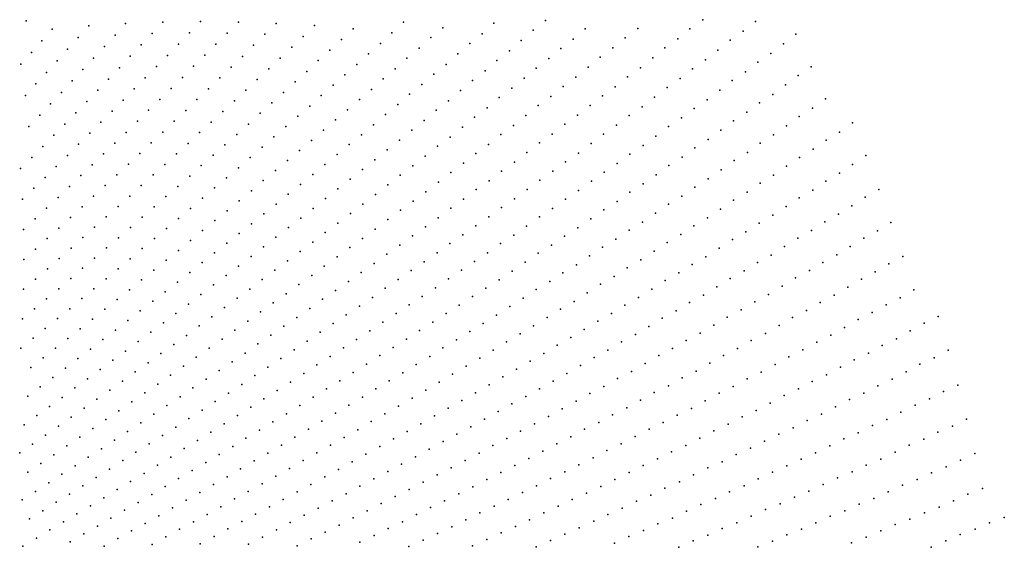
# Model space of a CAD drawing. Header units: metres. Extents: x -51 to 51, y -51 to 51.
# Tile 43 of 46: x 25 to 49, y 13 to 25. Entities that reach past the tile are written whole.
import ezdxf

# ---------------------------------------------------------------- set-up
doc = ezdxf.new("R2010")
doc.units = ezdxf.units.M
for name, color, linetype in [('CLASS_11_ROAD_SURFACE', 7, 'CONTINUOUS'), ('CLASS_17', 7, 'CONTINUOUS'), ('CLASS_6_BUILDING', 7, 'CONTINUOUS'), ('CLASS_9_WATER', 7, 'CONTINUOUS')]:
    doc.layers.add(name, color=color, linetype=linetype)

msp = doc.modelspace()

# ---------------------------------------------------------------- linework, layer by layer
at = {"layer": 'CLASS_11_ROAD_SURFACE'}
for p in [(29.773006, 25.416086, 381.459991), (30.687801, 25.401682, 388.369995), (34.663799, 25.407272, 419.779999), (29.507391, 25.146555, 377.690002), (31.602709, 25.372976, 395.279999), (32.523483, 25.322504, 402.190002), (33.455849, 25.24192, 409.100006), (34.386997, 25.14716, 416.009979), (35.615231, 25.269295, 426.690002), (36.841473, 25.379229, 437.369995), (30.418493, 25.135771, 384.600006), (31.329817, 25.110664, 391.509979), (32.253181, 25.055967, 398.419983), (33.17588, 24.98702, 405.329987), (35.322666, 25.030123, 422.919983), (36.55825, 25.125761, 433.599976), (30.14876, 24.870327, 380.829987), (31.056513, 24.848827, 387.73999), (31.976284, 24.797852, 394.649994), (32.895512, 24.732609, 401.559998), (34.109673, 24.887678, 412.23999), (35.041924, 24.774199, 419.149994), (36.262379, 24.890648, 429.829987), (37.217754, 24.710426, 436.73999), (29.878605, 24.605356, 377.059998), (30.788792, 24.579952, 383.970001), (31.69898, 24.54022, 390.880005), (32.614738, 24.478685, 397.789978), (33.825813, 24.637083, 408.470001), (34.748699, 24.535883, 415.380005), (35.978275, 24.638332, 426.059998), (36.918255, 24.479929, 432.970001), (30.514587, 24.319136, 380.199982), (31.421268, 24.283073, 387.109985), (32.33947, 24.217356, 394.019989), (33.541557, 24.386984, 404.699982), (34.46706, 24.281103, 411.609985), (35.693661, 24.38666, 422.289978), (36.630329, 24.231915, 429.199982), (30.239969, 24.0588, 376.429993), (31.143147, 24.026409, 383.339996), (32.057831, 23.964481, 390.25), (33.256905, 24.137379, 400.929993), (34.179043, 24.035301, 407.839996), (35.396759, 24.15292, 418.519989), (36.330196, 24.002293, 425.429993), (37.570213, 24.054539, 436.109985), (30.870413, 23.762691, 379.569977), (32.971859, 23.888269, 397.160004), (33.896446, 23.781731, 404.069977), (35.111267, 23.902401, 414.75), (36.041401, 23.755442, 421.660004), (37.27853, 23.810881, 432.339996), (30.591412, 23.507065, 375.799988), (31.775787, 23.712095, 386.47998), (32.686417, 23.639654, 393.389984), (33.607594, 23.537004, 400.299988), (34.813721, 23.669533, 410.97998), (35.752117, 23.509245, 417.889984), (36.974857, 23.585941, 428.569977), (31.493345, 23.460197, 382.709991), (32.406288, 23.383625, 389.619995), (33.318359, 23.29278, 396.529999), (34.527344, 23.420168, 407.209991), (35.450981, 23.281017, 414.119995), (36.682331, 23.343462, 424.799988), (37.91116, 23.393766, 435.47998), (31.210499, 23.208794, 378.940002), (32.119999, 23.136076, 385.850006), (33.028732, 23.049059, 392.759979), (34.234818, 23.179811, 403.440002), (35.160839, 23.035994, 410.349976), (36.378036, 23.11941, 421.029999), (37.615437, 23.155048, 431.709991), (30.932859, 22.950331, 375.169983), (31.833317, 22.889019, 382.079987), (32.738724, 22.80584, 388.98999), (33.94751, 22.931679, 399.669983), (34.864639, 22.800133, 406.579987), (36.084667, 22.878115, 417.259979), (37.319241, 22.917, 427.940002), (31.546244, 22.642464, 378.309998), (32.453838, 22.555202, 385.220001), (33.654163, 22.69241, 395.899994), (34.568069, 22.564789, 402.809998), (35.790813, 22.63748, 413.48999), (37.011494, 22.697695, 424.169983), (38.251633, 22.709641, 434.849976), (32.162998, 22.313059, 381.449982), (33.360443, 22.45365, 392.130005), (34.27113, 22.329958, 399.039978), (35.485542, 22.414839, 409.720001), (36.714474, 22.460836, 420.399994), (37.940857, 22.494604, 431.079987), (31.871778, 22.071423, 377.679993), (33.066345, 22.215401, 388.359985), (33.979214, 22.087347, 395.269989), (35.190853, 22.175392, 405.949982), (36.406124, 22.242434, 416.630005), (37.640709, 22.26157, 427.309998), (32.77187, 21.977659, 384.589996), (33.68148, 21.853619, 391.5), (34.890331, 21.945126, 402.179993), (36.10828, 22.006775, 412.859985), (37.340107, 22.029213, 423.539978), (38.569057, 22.03956, 434.220001), (32.482323, 21.732496, 380.819977), (33.383377, 21.620405, 387.72998), (34.589447, 21.715382, 398.410004), (35.804649, 21.780527, 409.089996), (37.028389, 21.815613, 419.769989), (37.950718, 21.601793, 426.679993), (38.265385, 21.811068, 430.449982), (32.187042, 21.49585, 377.049988), (33.084904, 21.387709, 383.959991), (34.288197, 21.486156, 394.639984), (35.505928, 21.546141, 405.319977), (36.414684, 21.371777, 412.22998), (36.726982, 21.584463, 416), (37.646255, 21.374521, 422.910004), (39.192345, 21.57012, 437.359985), (32.786064, 21.155527, 380.190002), (33.991779, 21.249153, 390.869995), (35.201538, 21.321022, 401.549988), (36.112469, 21.141838, 408.459991), (37.341347, 21.147936, 419.139984), (38.567322, 21.141853, 429.819977), (38.885212, 21.346224, 433.589996), (32.49197, 20.915932, 376.419983), (33.689762, 21.021048, 387.100006), (34.896793, 21.096428, 397.779999), (35.804699, 20.921322, 404.690002), (37.025776, 20.940119, 415.369995), (38.259426, 20.919193, 426.049988), (39.489704, 20.886362, 436.72998), (33.387379, 20.793461, 383.329987), (34.286247, 20.648823, 390.23999), (34.591694, 20.872362, 394.009979), (35.501637, 20.692671, 400.919983), (36.720085, 20.714756, 411.599976), (37.940979, 20.715752, 422.279999), (39.178864, 20.667664, 432.959991), (33.084641, 20.566399, 379.559998), (33.985439, 20.417513, 386.470001), (35.193119, 20.473293, 397.149994), (36.408947, 20.498968, 407.829987), (37.632313, 20.494324, 418.509979), (38.867596, 20.449661, 429.190002), (32.781544, 20.339857, 375.789978), (33.679234, 20.195103, 382.699982), (34.884258, 20.25445, 393.380005), (36.097473, 20.283722, 404.059998), (37.323215, 20.27359, 414.73999), (38.546021, 20.251184, 425.419983), (39.785042, 20.179262, 436.099976), (33.372681, 19.973223, 378.929993), (34.575062, 20.036139, 389.609985), (35.785667, 20.06901, 400.289978), (37.003887, 20.071619, 410.970001), (38.234001, 20.034428, 421.649994), (39.46072, 19.985247, 432.329987), (33.065784, 19.751871, 375.160004), (34.265518, 19.818361, 385.839996), (35.478367, 19.846174, 396.519989), (36.694027, 19.852123, 407.199982), (37.911884, 19.836889, 417.880005), (39.145844, 19.772509, 428.559998), (33.960419, 19.592825, 382.069977), (35.16584, 19.632616, 392.75), (36.378948, 19.642204, 403.429993), (37.599129, 19.621384, 414.109985), (38.830547, 19.560478, 424.789978), (40.058247, 19.487743, 435.470001), (33.650146, 19.376192, 378.299988), (34.852978, 19.419596, 388.97998), (35.747799, 19.223993, 395.889984), (36.063538, 19.432829, 399.660004), (37.28595, 19.406576, 410.339996), (38.505386, 19.367958, 421.019989), (39.740147, 19.279774, 431.699982), (34.22625, 18.995173, 381.440002), (34.53978, 19.207115, 385.209991), (35.436378, 19.007055, 392.119995), (36.649063, 18.996971, 402.799988), (36.967663, 19.2015, 406.569977), (38.189369, 19.157187, 417.25), (39.412331, 19.091764, 427.929993), (33.916977, 18.775492, 377.669983), (35.119946, 18.799387, 388.350006), (36.330143, 18.79299, 399.029999), (37.546951, 18.756104, 409.709991), (37.863689, 18.965614, 413.47998), (39.093525, 18.885063, 424.160004), (40.328644, 18.773035, 434.839996), (34.803185, 18.592264, 384.579987), (36.010902, 18.589558, 395.259979), (37.225281, 18.556391, 405.940002), (38.774319, 18.679075, 420.389984), (39.997932, 18.590132, 431.069977), (34.486103, 18.385685, 380.809998), (35.691353, 18.386675, 391.48999), (36.907776, 18.348221, 402.169983), (38.125786, 18.287863, 412.849976), (38.44569, 18.492579, 416.619995), (39.676003, 18.38826, 427.299988), (34.168697, 18.179655, 377.039978), (35.375923, 18.175705, 387.720001), (36.585438, 18.149693, 398.399994), (37.801064, 18.093092, 409.079987), (39.344791, 18.206316, 423.529999), (40.577507, 18.074604, 434.209991), (35.055691, 17.973999, 383.949982), (36.262791, 17.951721, 394.630005), (37.476048, 17.898882, 405.309998), (38.699181, 17.805855, 415.98999), (39.022182, 18.005726, 419.759979), (40.252522, 17.877602, 430.440002), (34.414291, 17.572243, 376.410004), (34.735146, 17.772846, 380.179993), (35.616585, 17.557442, 387.089996), (35.939842, 17.754305, 390.859985), (37.15073, 17.705227, 401.539978), (38.367188, 17.625441, 412.220001), (39.918518, 17.700823, 426.669983), (35.297256, 17.352514, 383.319977), (36.829388, 17.503141, 397.769989), (38.043514, 17.426855, 408.449982), (39.258389, 17.329304, 419.130005), (39.592869, 17.505114, 422.899994), (40.814312, 17.373091, 433.579987), (41.150757, 17.54524, 437.349976), (34.973347, 17.156843, 379.549988), (36.177174, 17.11879, 390.22998), (36.503426, 17.310686, 394), (37.715244, 17.238199, 404.679993), (38.932083, 17.134892, 415.359985), (40.486069, 17.181581, 429.809998), (34.649128, 16.961725, 375.779999), (35.85062, 16.927454, 386.459991), (37.057838, 16.862577, 397.139984), (37.386688, 17.050108, 400.910004), (38.6054, 16.941204, 411.589996), (40.157459, 16.990805, 426.039978), (35.523769, 16.736677, 382.690002), (36.732773, 16.666647, 393.369995), (38.274258, 16.757591, 407.819977), (39.491032, 16.630732, 418.5), (39.820278, 16.820202, 422.269989), (41.047157, 16.648666, 432.949982), (41.378296, 16.835207, 436.720001), (35.200665, 16.537868, 378.919983), (36.403305, 16.480328, 389.600006), (37.61113, 16.392071, 400.279999), (37.942833, 16.574547, 404.049988), (39.153389, 16.461111, 414.72998), (40.707619, 16.482742, 429.179993), (34.87318, 16.348295, 375.149994), (36.073547, 16.294573, 385.829987), (37.279144, 16.210163, 396.509979), (38.823505, 16.272942, 410.959991), (40.375858, 16.297514, 425.410004), (35.413181, 15.92476, 378.289978), (35.743507, 16.109385, 382.059998), (36.946884, 16.028824, 392.73999), (38.158783, 15.90813, 403.419983), (38.489338, 16.094908, 407.190002), (39.703495, 15.948665, 417.869995), (40.043747, 16.113026, 421.639984), (41.259399, 15.941515, 432.319977), (41.601486, 16.102152, 436.089996), (36.285347, 15.658995, 385.199982), (36.61821, 15.839114, 388.970001), (37.824024, 15.731319, 399.649994), (39.370773, 15.765491, 414.099976), (40.924839, 15.761311, 428.549988), (35.952209, 15.479446, 381.429993), (37.488998, 15.555085, 395.880005), (38.696743, 15.420262, 406.559998), (39.030079, 15.602118, 410.329987), (40.247162, 15.422786, 421.009979), (40.582317, 15.601666, 424.779999), (35.618797, 15.300468, 377.660004), (36.818146, 15.204337, 388.339996), (37.153709, 15.379425, 392.109985), (38.359341, 15.248514, 402.789978), (39.911667, 15.244651, 417.23999), (41.466927, 15.211667, 431.690002), (41.804214, 15.386807, 435.459991), (36.485985, 15.020915, 384.569977), (38.025349, 15.068058, 399.019989), (39.568466, 15.086581, 413.470001), (41.12196, 15.057358, 427.919983), (36.149845, 14.847059, 380.799988), (37.349155, 14.727614, 391.47998), (37.687382, 14.897547, 395.25), (38.892361, 14.743207, 405.929993), (39.23238, 14.909773, 409.699982), (40.438713, 14.730242, 420.380005), (40.784096, 14.883551, 424.149994), (35.813442, 14.673778, 377.029999), (37.010674, 14.55826, 387.709991), (38.55209, 14.577222, 402.160004), (40.100281, 14.55777, 416.609985), (41.654499, 14.499733, 431.059998), (41.994675, 14.669179, 434.829987), (36.671925, 14.389482, 383.940002), (37.874268, 14.237749, 394.619995), (38.211563, 14.411817, 398.389984), (39.761517, 14.386049, 412.839996), (41.314007, 14.331042, 427.289978), (35.997101, 14.04488, 376.399994), (36.336395, 14.212414, 380.169983), (37.533203, 14.073593, 390.850006), (39.076164, 14.063944, 405.299988), (39.418961, 14.224704, 409.069977), (40.625229, 14.015761, 419.75), (40.96627, 14.183109, 423.519989), (37.191891, 13.910018, 387.079987), (38.733124, 13.90377, 401.529999), (40.277107, 13.868837, 415.97998), (41.829876, 13.78577, 430.429993), (42.179649, 13.928882, 434.199982), (36.508526, 13.58462, 379.539978), (36.85033, 13.747027, 383.309998), (38.046318, 13.585179, 393.98999), (38.389839, 13.744182, 397.759979), (39.590305, 13.547255, 408.440002), (39.935513, 13.702835, 412.209991), (41.486603, 13.622826, 426.660004), (36.16975, 13.413968, 375.769989), (37.705833, 13.417559, 390.220001), (39.248135, 13.382683, 404.669983), (40.792652, 13.319137, 419.119995), (41.143028, 13.460641, 422.889984), (42.697124, 13.344899, 437.339996), (37.017517, 13.102655, 382.679993), (37.36179, 13.259813, 386.449982), (38.556484, 13.074638, 397.130005), (38.902424, 13.228366, 400.899994), (40.448555, 13.158305, 415.349976), (41.999424, 13.049484, 429.799988), (42.345161, 13.207232, 433.569977), (36.673, 12.946085, 378.910004), (38.210312, 12.921502, 393.359985), (39.753178, 12.858339, 407.809998), (40.097797, 13.017816, 411.579987), (41.647091, 12.912836, 426.029999), (36.328247, 12.790101, 375.139984), (37.863911, 12.768956, 389.589996), (41.30085, 12.75645, 422.259979)]:
    msp.add_point(p, dxfattribs=at)
at = {"layer": 'CLASS_17'}
for p in [(38.089859, 25.441319, 448.049988), (41.875168, 25.462772, 480.089996), (43.144123, 25.422255, 490.769989), (37.79137, 25.209435, 444.279999), (39.045986, 25.244585, 454.959991), (40.309208, 25.248806, 465.639984), (41.568077, 25.242163, 476.319977), (42.846622, 25.184456, 487), (37.50481, 24.959606, 440.509979), (38.7565, 24.997917, 451.190002), (40.004612, 25.024876, 461.869995), (41.272945, 25.00178, 472.549988), (42.53648, 24.968107, 483.22998), (44.119629, 25.116699, 497.679993), (38.454433, 24.770687, 447.419983), (39.711868, 24.781925, 458.099976), (40.965252, 24.782074, 468.779999), (42.238174, 24.731516, 479.459991), (43.818981, 24.882723, 493.910004), (38.164093, 24.525196, 443.649994), (39.406658, 24.558887, 454.329987), (40.6693, 24.542887, 465.009979), (41.939407, 24.495598, 475.690002), (43.204403, 24.437912, 486.369995), (43.517887, 24.649427, 490.139984), (37.861408, 24.298853, 439.880005), (39.113079, 24.317125, 450.559998), (40.372875, 24.304365, 461.23999), (41.628323, 24.280685, 471.919983), (42.902512, 24.205832, 482.599976), (44.48756, 24.328049, 497.049988), (38.819016, 24.076025, 446.789978), (40.064232, 24.086088, 457.470001), (41.328747, 24.04598, 468.149994), (42.588455, 23.995235, 478.829987), (44.171154, 24.12088, 493.279999), (38.51284, 23.854403, 443.019989), (39.766987, 23.848768, 453.699982), (41.017082, 23.831978, 464.379974), (42.285774, 23.764374, 475.059998), (43.866188, 23.892681, 489.509979), (38.217949, 23.614494, 439.25), (39.457748, 23.63139, 449.929993), (40.716702, 23.598478, 460.609985), (41.982643, 23.534199, 471.289978), (43.560776, 23.665171, 485.73999), (44.829948, 23.556065, 496.419983), (39.159683, 23.395271, 446.160004), (40.415863, 23.365658, 456.839996), (41.667679, 23.325058, 467.519989), (43.243481, 23.459467, 481.970001), (44.521523, 23.332479, 492.649994), (38.86116, 23.159828, 442.389984), (40.103271, 23.153103, 453.069977), (41.363762, 23.096106, 463.75), (42.619438, 23.028414, 474.429993), (42.937298, 23.233189, 478.199982), (44.201374, 23.131174, 488.879974), (38.550972, 22.943882, 438.619995), (39.801636, 22.921495, 449.299988), (41.048225, 22.887882, 459.97998), (42.312492, 22.80337, 470.660004), (43.892193, 22.908833, 485.109985), (45.481911, 22.976292, 499.559998), (39.488461, 22.709852, 445.529999), (40.74353, 22.660154, 456.209991), (42.005108, 22.579016, 466.889984), (43.582584, 22.687187, 481.339996), (44.846848, 22.56106, 492.019989), (45.170094, 22.757374, 495.789978), (39.186031, 22.479462, 441.759979), (40.438389, 22.433113, 452.440002), (41.686367, 22.375711, 463.119995), (43.261574, 22.487366, 477.569977), (44.534298, 22.343393, 488.25), (38.883148, 22.249752, 437.98999), (40.121952, 22.226353, 448.669983), (41.378216, 22.152594, 459.349976), (42.629662, 22.068081, 470.029999), (42.951214, 22.266964, 473.799988), (44.210518, 22.148024, 484.47998), (45.800766, 22.189804, 498.929993), (39.816032, 22.000538, 444.899994), (41.058926, 21.950222, 455.579987), (42.318558, 21.848928, 466.259979), (43.89724, 21.931614, 480.709991), (45.485329, 21.97616, 495.160004), (39.499039, 21.794703, 441.130005), (40.750019, 21.728344, 451.809998), (42.00703, 21.630474, 462.48999), (43.583542, 21.715912, 476.940002), (45.169479, 21.763224, 491.389984), (40.440681, 21.507158, 448.039978), (41.684624, 21.433079, 458.720001), (43.258923, 21.522038, 473.169983), (44.526131, 21.361231, 483.849976), (44.84269, 21.572897, 487.619995), (46.116505, 21.376554, 498.299988), (40.120514, 21.306265, 444.269989), (41.372356, 21.215876, 454.949982), (42.619366, 21.114668, 465.629974), (42.944504, 21.307592, 469.399994), (44.198833, 21.171858, 480.079987), (45.787086, 21.19076, 494.529999), (39.810421, 21.086323, 440.5), (41.049412, 21.019421, 451.179993), (42.304214, 20.901482, 461.859985), (43.881561, 20.961458, 476.309998), (45.467712, 20.983166, 490.759979), (40.736408, 20.803469, 447.410004), (41.988663, 20.689005, 458.089996), (43.563892, 20.751772, 472.539978), (45.147942, 20.776287, 486.98999), (40.422985, 20.588221, 443.639984), (41.662693, 20.497583, 454.319977), (43.235783, 20.563913, 468.769989), (44.81773, 20.592014, 483.220001), (46.407795, 20.581669, 497.669983), (40.099197, 20.393259, 439.869995), (41.346416, 20.286367, 450.549988), (42.588791, 20.168594, 461.22998), (42.917408, 20.355499, 465), (44.166561, 20.203106, 475.679993), (44.497272, 20.386417, 479.449982), (45.75251, 20.199211, 490.129974), (46.085274, 20.37891, 493.899994), (41.019932, 20.095896, 446.779999), (42.269718, 19.961452, 457.459991), (43.845421, 19.998791, 471.910004), (45.429317, 19.99774, 486.359985), (40.702946, 19.885946, 443.009979), (41.950249, 19.755026, 453.690002), (43.523891, 19.795195, 468.139984), (45.105747, 19.796993, 482.589996), (46.695072, 19.760216, 497.039978), (40.385555, 19.67671, 439.23999), (41.620827, 19.569641, 449.919983), (43.192402, 19.613413, 464.369995), (44.772217, 19.618834, 478.819977), (46.359547, 19.585705, 493.269989), (41.300663, 19.364489, 446.149994), (42.538208, 19.23028, 456.829987), (42.87019, 19.411097, 460.599976), (44.113976, 19.242191, 471.279999), (44.447979, 19.419378, 475.049988), (45.697308, 19.215586, 485.72998), (46.033298, 19.389122, 489.5), (40.970749, 19.180063, 442.380005), (42.215324, 19.029253, 453.059998), (43.789078, 19.044029, 467.509979), (45.370415, 19.020308, 481.959991), (40.649895, 18.976192, 438.609985), (41.892052, 18.828949, 449.289978), (43.463799, 18.846592, 463.73999), (45.043156, 18.825758, 478.190002), (46.629368, 18.766251, 492.639984), (46.958591, 18.957895, 496.410004), (41.559296, 18.649662, 445.519989), (43.12904, 18.670946, 459.970001), (44.706421, 18.653772, 474.419983), (46.290703, 18.597948, 488.869995), (40.902111, 18.272329, 437.97998), (41.235355, 18.450647, 441.75), (42.467876, 18.300135, 452.429993), (42.803108, 18.474806, 456.199982), (44.041332, 18.289522, 466.879974), (44.378525, 18.460527, 470.649994), (45.960854, 18.407616, 485.099976), (47.549351, 18.315887, 499.549988), (42.141293, 18.105291, 448.660004), (43.712795, 18.097582, 463.109985), (45.291267, 18.051277, 477.559998), (45.621746, 18.240299, 481.329987), (47.208359, 18.152281, 495.779999), (41.814339, 17.91118, 444.889984), (43.383892, 17.906376, 459.339996), (44.960442, 17.862997, 473.789978), (46.875969, 17.966198, 492.009979), (41.478359, 17.738054, 441.119995), (43.045975, 17.736925, 455.569977), (44.620621, 17.697243, 470.019989), (46.20155, 17.61882, 484.470001), (46.543228, 17.780855, 488.23999), (42.378071, 17.378557, 448.029999), (42.716442, 17.547026, 451.799988), (43.948914, 17.345509, 462.47998), (44.289177, 17.510275, 466.25), (45.868214, 17.434803, 480.699982), (47.452797, 17.320436, 495.149994), (47.78801, 17.50149, 498.919983), (42.047909, 17.18997, 444.259979), (43.616856, 17.159859, 458.709991), (45.192162, 17.091064, 473.160004), (45.5261, 17.273758, 476.929993), (47.108871, 17.163136, 491.379974), (41.717392, 17.002117, 440.48999), (43.284447, 16.974949, 454.940002), (44.857883, 16.909115, 469.389984), (46.773079, 16.983416, 487.609985), (42.61047, 16.628159, 447.399994), (42.943485, 16.811749, 451.169983), (44.515091, 16.749647, 465.619995), (46.092369, 16.648726, 480.069977), (46.436951, 16.804443, 483.839996), (48.020893, 16.660776, 498.289978), (42.269073, 16.46595, 443.630005), (43.837002, 16.410549, 458.079987), (44.180222, 16.569021, 461.849976), (45.755661, 16.471085, 476.299988), (47.674553, 16.508831, 494.519989), (41.935455, 16.28368, 439.859985), (43.501545, 16.231255, 454.309998), (45.073387, 16.140064, 468.759979), (45.41066, 16.31637, 472.529999), (46.989292, 16.18325, 486.97998), (47.336033, 16.33419, 490.75), (42.821861, 15.895811, 446.769989), (43.165745, 16.052702, 450.539978), (44.735775, 15.964508, 464.98999), (46.650215, 16.009954, 483.209991), (42.485481, 15.718591, 443), (44.390125, 15.811381, 461.220001), (45.963444, 15.688065, 475.669983), (46.310822, 15.83741, 479.440002), (47.890118, 15.671262, 493.889984), (48.231285, 15.840776, 497.660004), (42.141174, 15.562696, 439.22998), (43.705898, 15.485038, 453.679993), (44.051952, 15.637161, 457.449982), (45.623493, 15.516865, 471.899994), (47.541058, 15.525719, 490.119995), (43.367153, 15.312156, 449.910004), (44.935226, 15.198671, 464.359985), (45.27573, 15.368528, 468.129974), (46.849918, 15.213024, 482.579987), (47.199352, 15.357553, 486.349976), (42.681396, 14.989495, 442.369995), (43.028095, 15.140028, 446.139984), (44.594414, 15.029572, 460.589996), (46.507675, 15.046208, 478.809998), (48.427704, 15.018392, 497.029999), (42.34177, 14.818707, 438.599976), (43.904663, 14.715081, 453.049988), (44.246025, 14.882834, 456.819977), (45.81509, 14.737231, 471.269989), (46.165131, 14.880154, 475.039978), (48.083744, 14.854634, 493.259979), (43.555885, 14.569355, 449.279999), (45.472015, 14.572529, 467.5), (47.387833, 14.552549, 485.720001), (47.739487, 14.69164, 489.48999), (42.871784, 14.237303, 441.73999), (43.213989, 14.402949, 445.509979), (44.777996, 14.267273, 459.959991), (45.121597, 14.430621, 463.72998), (46.691044, 14.252844, 478.179993), (47.043064, 14.390915, 481.949982), (42.522392, 14.093179, 437.970001), (44.434101, 14.104688, 456.190002), (46.345768, 14.092569, 474.410004), (48.26347, 14.035904, 492.629974), (48.617054, 14.17012, 496.399994), (43.73867, 13.80316, 448.649994), (44.083088, 13.964389, 452.419983), (45.647606, 13.796608, 466.869995), (46.000198, 13.93306, 470.639984), (47.916534, 13.878719, 488.859985), (43.387287, 13.663879, 444.880005), (45.301529, 13.63846, 463.099976), (47.215183, 13.589712, 481.319977), (47.569313, 13.722302, 485.089996), (43.042355, 13.504008, 441.109985), (44.602009, 13.346246, 455.559998), (44.948582, 13.503029, 459.329987), (46.512993, 13.303098, 473.779999), (46.86747, 13.434663, 477.549988), (48.785057, 13.343594, 495.769989), (49.14069, 13.472307, 499.539978), (43.901634, 13.056417, 448.019989), (44.255146, 13.190228, 451.789978), (46.164803, 13.149419, 470.009979), (48.079769, 13.063977, 488.22998), (48.43573, 13.19166, 492), (43.554279, 12.901768, 444.25), (45.461308, 12.866571, 462.470001), (45.81633, 12.99651, 466.23999), (47.729977, 12.913419, 484.459991), (43.200413, 12.768981, 440.47998), (47.379921, 12.763634, 480.690002)]:
    msp.add_point(p, dxfattribs=at)
at = {"layer": 'CLASS_6_BUILDING'}
for p in [(25.522825, 19.687973, 312.339996), (25.800663, 19.217155, 311.709991), (25.514246, 18.970549, 307.940002), (26.069897, 18.742579, 311.079987), (25.779329, 18.500879, 307.309998), (25.488379, 18.259682, 303.539978), (26.035845, 18.027676, 306.679993), (26.330477, 18.264399, 310.449982), (25.740837, 17.791464, 302.910004), (25.44545, 17.555756, 299.139984), (26.582355, 17.782768, 309.820007), (25.984766, 17.319929, 302.279999), (26.283747, 17.551092, 306.049988), (25.685419, 17.089283, 298.509979), (26.82127, 17.304394, 309.190002), (26.220127, 16.84524, 301.649994), (26.522993, 17.071285, 305.419983), (27.36165, 17.038383, 312.329987), (25.916906, 16.619719, 297.880005), (27.055748, 16.816399, 308.559998), (25.613321, 16.394718, 294.109985), (26.446886, 16.367548, 301.019989), (26.749496, 16.59494, 304.789978), (27.591042, 16.542175, 311.699982), (26.139877, 16.147217, 297.25), (27.281414, 16.325422, 307.929993), (25.832514, 15.927413, 293.47998), (26.661127, 15.893519, 300.389984), (26.971441, 16.109205, 304.160004), (27.811493, 16.043083, 311.070007), (25.524799, 15.708134, 289.709991), (26.354294, 15.671931, 296.619995), (27.498226, 15.83163, 307.299988), (26.043245, 15.457385, 292.850006), (27.184626, 15.620714, 303.529999), (28.019176, 15.548109, 310.440002), (25.73185, 15.243374, 289.079987), (26.556425, 15.200499, 295.98999), (26.870693, 15.410338, 299.759979), (27.706161, 15.335176, 306.669983), (25.420116, 15.029897, 285.309998), (26.245485, 14.984792, 292.220001), (27.389023, 15.129624, 302.899994), (28.221783, 15.043784, 309.809998), (25.930498, 14.776107, 288.449982), (26.753775, 14.720154, 295.359985), (27.071562, 14.924618, 299.130005), (27.901566, 14.843032, 306.039978), (25.615183, 14.567962, 284.679993), (26.435663, 14.516235, 291.589996), (27.584604, 14.636092, 302.269989), (28.415363, 14.537055, 309.179993), (26.120724, 14.306483, 287.820007), (26.942492, 14.237485, 294.72998), (27.263706, 14.436515, 298.5), (28.091782, 14.341778, 305.410004), (25.801916, 14.10373, 284.049988), (26.62096, 14.039005, 290.959991), (27.767893, 14.147054, 301.639984), (28.599894, 14.028086, 308.549988), (28.926449, 14.21839, 312.320007), (25.482788, 13.901525, 280.279999), (26.29912, 13.841076, 287.190002), (27.447104, 13.946182, 297.869995), (28.273043, 13.838339, 304.779999), (25.980293, 13.637355, 283.419983), (26.797699, 13.559664, 290.329987), (27.122553, 13.752646, 294.100006), (27.945892, 13.649152, 301.009979), (29.101748, 13.708859, 311.690002), (25.657776, 13.440606, 279.649994), (26.472542, 13.367237, 286.559998), (27.618446, 13.460523, 297.23999), (28.44533, 13.332872, 304.149994), (28.775358, 13.517033, 307.919983), (26.147078, 13.175365, 282.790009), (26.965857, 13.078362, 289.699982), (27.293943, 13.265791, 293.470001), (28.115015, 13.149277, 300.380005), (29.271343, 13.190295, 311.059998), (25.82448, 12.977745, 279.019989), (26.637476, 12.891492, 285.929993), (27.78441, 12.966245, 296.609985), (28.608627, 12.82554, 303.519989), (28.938559, 13.011126, 307.289978), (25.498365, 12.787066, 275.25), (27.453522, 12.783777, 292.839996)]:
    msp.add_point(p, dxfattribs=at)
at = {"layer": 'CLASS_9_WATER'}
for p in [(25.573986, 25.433678, 350.679993), (28.871178, 25.401619, 374.549988), (26.204401, 25.238449, 353.820007), (27.083347, 25.315998, 360.72998), (27.970345, 25.372808, 367.639984), (25.953819, 24.955149, 350.049988), (26.828957, 25.036047, 356.959991), (27.718317, 25.089495, 363.869995), (28.609236, 25.128588, 370.779999), (25.70278, 24.672285, 346.279999), (26.574112, 24.75654, 353.190002), (27.45965, 24.813463, 360.100006), (28.346855, 24.856012, 367.009979), (29.247417, 24.87035, 373.919983), (26.324799, 24.471054, 349.419983), (27.200541, 24.537882, 356.329987), (28.084038, 24.583895, 363.23999), (28.980877, 24.601814, 370.149994), (25.451286, 24.38986, 342.509979), (26.940985, 24.262749, 352.559998), (27.826721, 24.305445, 359.470001), (28.7139, 24.33374, 366.380005), (29.608025, 24.340857, 373.289978), (26.068989, 24.192503, 345.649994), (26.680988, 23.988073, 348.789978), (27.562965, 24.034311, 355.699982), (28.446499, 24.066135, 362.609985), (29.342899, 24.069664, 369.519989), (25.812729, 23.914396, 341.880005), (27.298771, 23.763636, 351.929993), (28.178667, 23.798996, 358.839996), (29.071409, 23.806171, 365.75), (29.964935, 23.798943, 372.660004), (25.556023, 23.636742, 338.109985), (26.42634, 23.707399, 345.019989), (27.034145, 23.493423, 348.160004), (27.916151, 23.525507, 355.069977), (28.7995, 23.543156, 361.97998), (29.689484, 23.539558, 368.889984), (26.16539, 23.433693, 341.25), (27.647402, 23.259369, 351.299988), (28.527168, 23.280613, 358.209991), (29.419304, 23.273478, 365.119995), (30.312002, 23.251923, 372.029999), (25.904005, 23.160444, 337.47998), (26.769087, 23.223671, 344.389984), (28.254416, 23.018539, 354.440002), (29.142965, 23.015125, 361.350006), (25.642178, 22.88765, 333.709991), (26.509193, 22.947908, 340.619995), (27.378222, 22.993696, 347.529999), (30.032183, 22.997265, 368.259979), (26.243202, 22.679146, 336.850006), (27.108618, 22.728495, 343.759979), (27.986801, 22.750113, 350.669983), (28.866215, 22.757252, 357.579987), (29.751963, 22.743095, 364.48999), (30.649157, 22.699978, 371.399994), (25.976778, 22.410847, 333.079987), (26.838585, 22.463758, 339.98999), (27.713146, 22.489058, 346.899994), (28.589046, 22.499857, 353.809998), (29.476828, 22.482218, 360.720001), (30.365053, 22.450117, 367.630005), (31.25878, 22.396408, 374.539978), (25.709919, 22.143007, 329.309998), (26.573547, 22.193005, 336.220001), (27.439072, 22.228477, 343.130005), (28.31147, 22.242949, 350.039978), (29.195734, 22.229088, 356.949982), (30.080555, 22.20075, 363.859985), (30.976332, 22.143286, 370.769989), (25.442633, 21.875635, 325.539978), (26.302603, 21.929279, 332.449982), (27.164583, 21.968376, 339.359985), (28.038853, 21.979675, 346.269989), (28.914232, 21.976448, 353.179993), (29.795658, 21.95188, 360.089996), (30.688023, 21.898293, 367), (31.580175, 21.830292, 373.910004), (26.031233, 21.666018, 328.679993), (26.889675, 21.708752, 335.589996), (27.760389, 21.723795, 342.5), (28.632332, 21.724298, 349.410004), (29.515659, 21.696293, 356.319977), (30.39933, 21.653803, 363.22998), (31.288187, 21.589663, 370.139984), (25.759443, 21.403231, 324.910004), (26.619589, 21.443106, 331.820007), (27.481522, 21.468401, 338.72998), (28.350031, 21.472635, 345.639984), (29.229914, 21.448481, 352.549988), (30.110249, 21.409815, 359.459991), (25.487228, 21.140915, 321.139984), (26.343784, 21.1845, 328.049988), (27.202242, 21.21349, 334.959991), (28.072504, 21.214609, 341.869995), (28.943769, 21.20116, 348.779999), (29.820774, 21.166323, 355.690002), (31.001034, 21.341972, 366.369995), (31.891384, 21.259714, 373.279999), (26.067568, 20.926374, 324.279999), (26.922556, 20.959063, 331.190002), (27.789335, 20.963995, 338.100006), (28.657232, 20.954338, 345.009979), (29.536022, 20.916124, 351.919983), (30.708227, 21.10243, 362.600006), (31.595352, 21.024088, 369.509979), (25.790937, 20.668728, 320.509979), (26.647514, 20.698614, 327.419983), (27.505768, 20.713871, 334.329987), (28.370296, 20.708008, 341.23999), (29.245718, 20.67371, 348.149994), (30.415041, 20.863394, 358.829987), (31.298948, 20.788975, 365.73999), (32.192345, 20.684858, 372.649994), (25.513891, 20.411562, 316.73999), (26.366951, 20.445225, 323.649994), (27.221796, 20.464235, 330.559998), (28.087967, 20.455322, 337.470001), (28.95503, 20.431799, 344.380005), (30.121473, 20.624861, 355.059998), (31.007191, 20.546806, 361.970001), (31.892351, 20.454302, 368.880005), (26.085979, 20.19232, 319.880005), (26.937428, 20.215096, 326.789978), (27.80019, 20.21006, 333.699982), (28.663952, 20.190386, 340.609985), (29.82753, 20.386839, 351.289978), (30.709986, 20.31279, 358.199982), (31.591997, 20.224266, 365.109985), (25.804604, 19.939903, 316.109985), (26.657536, 19.95994, 323.019989), (27.512018, 19.96529, 329.929993), (28.372492, 19.949478, 336.839996), (29.538126, 20.142115, 347.519989), (30.412409, 20.079287, 354.429993), (31.291279, 19.994749, 361.339996), (32.483002, 20.105911, 372.019989), (26.372309, 19.711853, 319.25), (27.223459, 19.721024, 326.160004), (28.085459, 19.702219, 333.070007), (29.243364, 19.90518, 343.75), (30.114462, 19.8463, 350.660004), (30.99502, 19.758181, 357.569977), (32.179134, 19.880491, 368.25), (26.086687, 19.464258, 315.47998), (26.934511, 19.477255, 322.389984), (27.793173, 19.462387, 329.299988), (28.948231, 19.668756, 339.97998), (29.816147, 19.613827, 346.889984), (30.693523, 19.529776, 353.799988), (31.874918, 19.655598, 364.47998), (32.758533, 19.531048, 371.389984), (26.64986, 19.227478, 318.619995), (27.500504, 19.223064, 325.529999), (28.652721, 19.432842, 336.209991), (29.522192, 19.37466, 343.119995), (30.391663, 19.301891, 350.029999), (31.570345, 19.431229, 360.709991), (32.45565, 19.302832, 367.619995), (26.360073, 18.984777, 314.850006), (27.207455, 18.984245, 321.759979), (28.356836, 19.197439, 332.440002), (29.223085, 19.143291, 339.350006), (30.089443, 19.074526, 346.259979), (30.964769, 18.976505, 353.169983), (31.265413, 19.20738, 356.940002), (32.147655, 19.083145, 363.850006), (33.339531, 19.160093, 374.529999), (26.914022, 18.745935, 317.98999), (28.065203, 18.955692, 328.669983), (28.923611, 18.912439, 335.579987), (29.786858, 18.847681, 342.48999), (30.659082, 18.753786, 349.399994), (31.839317, 18.863989, 360.079987), (33.028572, 18.944527, 370.759979), (27.768509, 18.72138, 324.899994), (28.623764, 18.682098, 331.809998), (29.488462, 18.614161, 338.720001), (30.353043, 18.531597, 345.630005), (31.53063, 18.645363, 356.309998), (32.410172, 18.507095, 363.220001), (32.717281, 18.7295, 366.98999), (33.602737, 18.564709, 373.899994), (26.624725, 18.501625, 314.220001), (27.471445, 18.487581, 321.130005), (28.323557, 18.45228, 328.039978), (29.18511, 18.388435, 334.949982), (30.046648, 18.309931, 341.859985), (31.2216, 18.427269, 352.539978), (32.098156, 18.293217, 359.449982), (33.288162, 18.354464, 370.130005), (27.174004, 18.254293, 317.359985), (28.027431, 18.216135, 324.269989), (28.881395, 18.163229, 331.179993), (29.739908, 18.088795, 338.089996), (30.916672, 18.202162, 348.769989), (31.785797, 18.079872, 355.679993), (32.973267, 18.14476, 366.359985), (26.876196, 18.021519, 313.589996), (27.726439, 17.987423, 320.5), (28.577328, 17.938549, 327.410004), (29.43718, 17.861, 334.320007), (30.606899, 17.985207, 345), (31.473108, 17.867067, 351.910004), (32.658039, 17.935602, 362.589996), (33.855362, 17.965904, 373.269989), (27.425081, 17.75923, 316.72998), (28.272902, 17.714392, 323.639984), (29.129683, 17.640993, 330.549988), (30.296787, 17.768787, 341.22998), (31.160086, 17.6548, 348.139984), (32.346809, 17.719084, 358.819977), (33.218849, 17.556725, 365.72998), (33.537262, 17.76104, 369.5), (27.123356, 17.531551, 312.959991), (27.972385, 17.483929, 319.869995), (28.821842, 17.421518, 326.779999), (29.675543, 17.337547, 333.690002), (29.986336, 17.5529, 337.459991), (30.850981, 17.435537, 344.369995), (32.030876, 17.511086, 355.049988), (32.900112, 17.352957, 361.959991), (34.093117, 17.372189, 372.639984), (27.667194, 17.260895, 316.100006), (28.513651, 17.202572, 323.009979), (29.368586, 17.115557, 329.919983), (30.537237, 17.224422, 340.600006), (31.398033, 17.096718, 347.509979), (31.714617, 17.303631, 351.279999), (32.581059, 17.149734, 358.190002), (33.775829, 17.164444, 368.869995), (28.205114, 16.984154, 319.23999), (29.057058, 16.90135, 326.149994), (30.223164, 17.013849, 336.829987), (31.081121, 16.890348, 343.73999), (32.265827, 16.939184, 354.419983), (33.453991, 16.965572, 365.100006), (27.900322, 16.759455, 315.470001), (28.745195, 16.687677, 322.380005), (29.908754, 16.803812, 333.059998), (30.76796, 16.677011, 339.970001), (31.946089, 16.737139, 350.649994), (33.131844, 16.767256, 361.329987), (34.324608, 16.767164, 372.009979), (28.432989, 16.474539, 318.609985), (29.282948, 16.378212, 325.519989), (29.594015, 16.594316, 329.289978), (30.450354, 16.471811, 336.199982), (31.626038, 16.535641, 346.880005), (32.486614, 16.37228, 353.789978), (32.809383, 16.56949, 357.559998), (33.678661, 16.371492, 364.470001), (33.999786, 16.57316, 368.23999), (28.120451, 16.261938, 314.839996), (28.967499, 16.169874, 321.75), (30.132421, 16.267151, 332.429993), (30.984982, 16.134293, 339.339996), (31.305664, 16.33469, 343.109985), (32.167492, 16.167768, 350.019989), (33.353191, 16.178684, 360.699982), (34.545399, 16.159281, 371.380005), (28.65172, 15.962079, 317.97998), (29.814171, 16.06304, 328.660004), (30.667873, 15.926956, 335.570007), (31.844059, 15.971743, 346.25), (33.027416, 15.986431, 356.929993), (34.217331, 15.97083, 367.609985), (28.335611, 15.754823, 314.209991), (29.495598, 15.859474, 324.889984), (30.346512, 15.727735, 331.799988), (31.520325, 15.776273, 342.47998), (32.701351, 15.794738, 353.160004), (33.888973, 15.782942, 363.839996), (35.086414, 15.732138, 374.519989), (28.861263, 15.446933, 317.350006), (29.180529, 15.64933, 321.119995), (30.024841, 15.529065, 328.029999), (31.196283, 15.581357, 338.709991), (32.374981, 15.603604, 349.389984), (33.564121, 15.58742, 360.069977), (34.75547, 15.548726, 370.75), (28.541683, 15.245085, 313.579987), (29.702856, 15.330947, 324.259979), (30.550995, 15.185733, 331.169983), (30.871939, 15.386996, 334.940002), (31.725069, 15.215267, 341.850006), (32.052074, 15.405203, 345.619995), (32.905857, 15.214619, 352.529999), (33.235134, 15.400738, 356.299988), (34.092747, 15.183607, 363.209991), (34.424252, 15.365883, 366.97998), (29.380558, 15.13338, 320.48999), (30.225994, 14.992563, 327.399994), (31.397764, 15.025891, 338.079987), (32.576294, 15.029063, 348.759979), (33.76096, 15.001896, 359.440002), (35.285107, 15.12206, 373.889984), (28.738636, 14.732887, 312.949982), (29.0616, 14.929271, 316.720001), (29.900692, 14.799951, 323.630005), (31.070162, 14.837074, 334.309998), (32.246433, 14.84407, 344.98999), (33.432507, 14.812593, 355.669983), (34.620514, 14.758506, 366.350006), (34.954788, 14.93569, 370.119995), (29.575085, 14.607892, 319.859985), (30.742268, 14.64882, 330.539978), (31.919872, 14.651852, 341.220001), (33.100121, 14.632101, 351.899994), (34.285961, 14.581895, 362.579987), (35.476772, 14.50107, 373.259979), (29.24918, 14.416393, 316.089996), (30.089085, 14.266647, 323), (30.417612, 14.4537, 326.769989), (31.258638, 14.284852, 333.679993), (31.589399, 14.46807, 337.449982), (32.434498, 14.272822, 344.359985), (32.767448, 14.452179, 348.130005), (33.951134, 14.405854, 358.809998), (35.139839, 14.328939, 369.48999), (29.760263, 14.080157, 319.22998), (30.927593, 14.102201, 329.910004), (32.101273, 14.094038, 340.589996), (33.284107, 14.047367, 351.269989), (33.616039, 14.230386, 355.039978), (34.806095, 14.148887, 365.720001), (29.43115, 13.894227, 315.459991), (30.596266, 13.920116, 326.139984), (31.771166, 13.908066, 336.820007), (32.948425, 13.873126, 347.5), (34.130829, 13.807671, 358.179993), (34.468594, 13.977991, 361.949982), (35.657543, 13.877924, 372.630005), (29.936066, 13.550335, 318.600006), (30.268009, 13.731209, 322.369995), (31.103243, 13.553506, 329.279999), (31.437342, 13.730499, 333.049988), (32.276268, 13.526369, 339.959991), (32.61248, 13.69946, 343.72998), (33.792801, 13.637929, 354.410004), (34.977676, 13.545753, 365.089996), (35.317738, 13.711548, 368.859985), (29.603846, 13.370031, 314.829987), (30.768871, 13.377083, 325.509979), (31.939789, 13.353851, 336.190002), (33.119213, 13.292089, 346.869995), (33.454517, 13.468763, 350.639984), (34.640625, 13.372081, 361.319977), (30.434221, 13.201228, 321.73999), (31.606253, 13.17419, 332.419983), (32.780369, 13.124161, 343.100006), (34.300018, 13.20753, 357.549988), (35.484825, 13.092238, 368.22998), (35.827408, 13.25281, 372), (29.767246, 12.84397, 314.199982), (30.102482, 13.018599, 317.970001), (30.931879, 12.832192, 324.880005), (31.269199, 13.002903, 328.649994), (32.441265, 12.956812, 339.329987), (33.618053, 12.880175, 350.009979), (33.95916, 13.043562, 353.779999), (35.141998, 12.93225, 364.459991), (32.101902, 12.790041, 335.559998), (34.798923, 12.772847, 360.690002)]:
    msp.add_point(p, dxfattribs=at)

doc.saveas('drawing.dxf')
